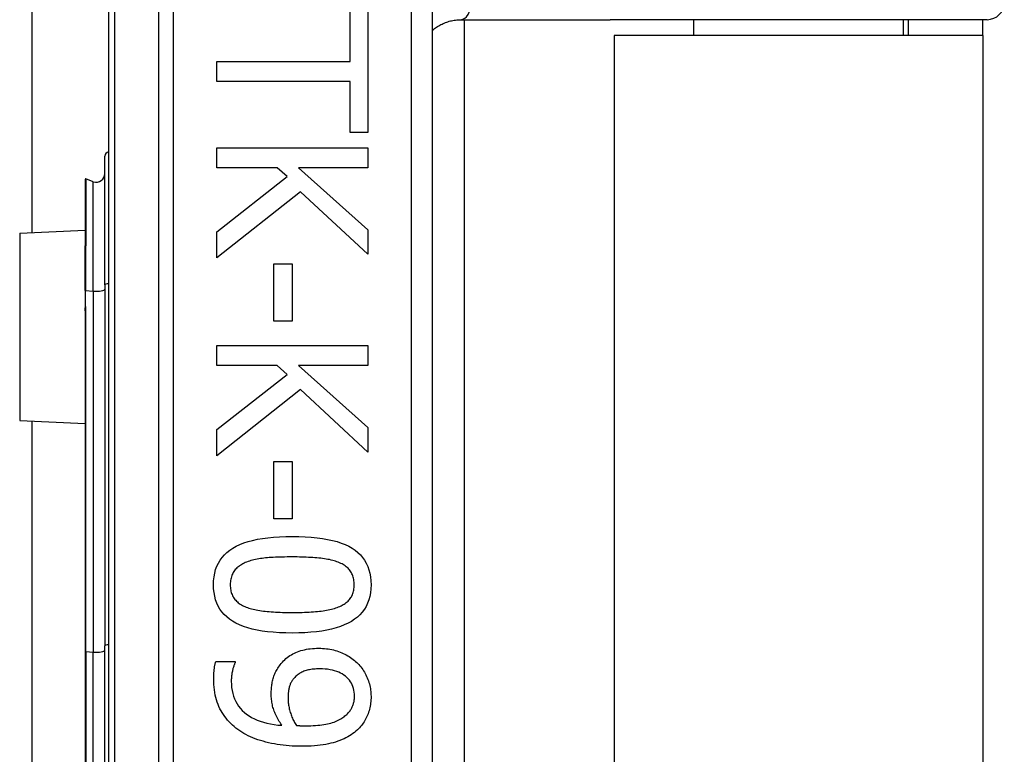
# Model space of a CAD drawing. Header units: inches. Extents: x 5 to 147, y 9 to 79.
# Tile 56 of 95: x 33.761 to 34.658, y 41.735 to 42.404. Entities that reach past the tile are written whole.
import ezdxf

# ---------------------------------------------------------------- set-up
doc = ezdxf.new("R2010")
doc.units = ezdxf.units.IN
doc.header["$MEASUREMENT"] = 0
doc.layers.add('Visible Edges(ANSI)', color=7, linetype='Continuous', lineweight=25)
doc.layers.add('Visible Tangent Edges(ANSI)', color=7, linetype='Continuous', lineweight=25)

msp = doc.modelspace()

# ---------------------------------------------------------------- linework, layer by layer
at = {"layer": 'Visible Edges(ANSI)'}
for p, q in [((33.77235, 42.21054), (33.77235, 54.99012)), ((33.842, 42.71567), (33.842, 40.83348)), ((34.13727, 41.02458), (34.13727, 42.52458)), ((34.06205, 42.36635), (34.06205, 42.41258)), ((34.07836, 42.41258), (34.07836, 42.30181)), ((34.16305, 42.4045), (34.23149, 42.4045)), ((34.16605, 42.4045), (34.16605, 41.14466)), ((34.23149, 42.4045), (34.29898, 42.4045)), ((34.64225, 42.4045), (34.29898, 42.4045)), ((34.37502, 42.4045), (34.37502, 42.39008)), ((34.56597, 42.4045), (34.56597, 42.39008)), ((34.5705, 42.4045), (34.5705, 42.39008)), ((34.6385, 42.39008), (34.6385, 42.4045)), ((34.6385, 42.39008), (34.3025, 42.39008)), ((34.3025, 42.39008), (34.3025, 41.15908)), ((34.6385, 42.39008), (34.6385, 41.15908)), ((33.94056, 42.34804), (33.94056, 42.36635)), ((33.94056, 42.36635), (34.06205, 42.36635)), ((34.06205, 42.34804), (33.94056, 42.34804)), ((34.06205, 42.30181), (34.06205, 42.34804)), ((34.07836, 42.30181), (34.06205, 42.30181)), ((33.94056, 42.28785), (34.07836, 42.28785)), ((33.94056, 42.26953), (33.94056, 42.28785)), ((34.07836, 42.28785), (34.07836, 42.26953)), ((33.83874, 42.1628), (33.83874, 42.28014)), ((33.99561, 42.26953), (33.94056, 42.26953)), ((33.94056, 42.21113), (34.00466, 42.2615)), ((34.00466, 42.2615), (33.99561, 42.26953)), ((34.01504, 42.26953), (34.07836, 42.21303)), ((34.07836, 42.26953), (34.01504, 42.26953)), ((33.82082, 42.25899), (33.82082, 42.19829)), ((33.82818, 42.25687), (33.82135, 42.25936)), ((34.01683, 42.24776), (33.94056, 42.18735)), ((34.07836, 42.1907), (34.01683, 42.24776)), ((33.76112, 42.21005), (33.82082, 42.21265)), ((33.94056, 42.18735), (33.94056, 42.21113)), ((34.07836, 42.21303), (34.07836, 42.1907)), ((33.82082, 42.19829), (33.82082, 42.19768)), ((33.82082, 42.15767), (33.82082, 42.19768)), ((33.99249, 42.18199), (34.00924, 42.18199)), ((33.99249, 42.12984), (33.99249, 42.18199)), ((34.00924, 42.18199), (34.00924, 42.12984)), ((33.83874, 42.1628), (33.83874, 41.83393)), ((33.82082, 42.15767), (33.82082, 42.14487)), ((33.82082, 42.14487), (33.82082, 42.13917)), ((33.82082, 42.13917), (33.82082, 41.82874)), ((34.00924, 42.12984), (33.99249, 42.12984)), ((33.94056, 42.10762), (34.07836, 42.10762)), ((33.94056, 42.08931), (33.94056, 42.10762)), ((34.07836, 42.10762), (34.07836, 42.08931)), ((33.99561, 42.08931), (33.94056, 42.08931)), ((33.94056, 42.03091), (34.00466, 42.08127)), ((34.00466, 42.08127), (33.99561, 42.08931)), ((34.01504, 42.08931), (34.07836, 42.0328)), ((34.07836, 42.08931), (34.01504, 42.08931)), ((34.01683, 42.06753), (33.94056, 42.00712)), ((34.07836, 42.01047), (34.01683, 42.06753)), ((33.76112, 42.03911), (33.82082, 42.0365)), ((33.77235, 41.51054), (33.77235, 42.03862)), ((33.94056, 42.00712), (33.94056, 42.03091)), ((34.07836, 42.0328), (34.07836, 42.01047)), ((33.99249, 42.00176), (34.00924, 42.00176)), ((33.99249, 41.94961), (33.99249, 42.00176)), ((34.00924, 42.00176), (34.00924, 41.94961)), ((34.00924, 41.94961), (33.99249, 41.94961)), ((33.83874, 41.71522), (33.83874, 41.83393)), ((33.82082, 41.82874), (33.82082, 41.72042)), ((33.93978, 41.81975), (33.95753, 41.81975)), ((33.95753, 41.81975), (33.95753, 41.81885))]:
    msp.add_line(p, q, dxfattribs=at)
at = {"layer": 'Visible Edges(ANSI)', "flags": 128}
for points in [[(34.13728, 42.39491), (34.13815, 42.39564), (34.13904, 42.39635), (34.13995, 42.39702), (34.14088, 42.39767), (34.14183, 42.3983), (34.14279, 42.39889), (34.14378, 42.39946), (34.14478, 42.4), (34.1458, 42.40052), (34.14684, 42.40101), (34.14789, 42.40147), (34.14897, 42.4019), (34.15005, 42.40229), (34.15116, 42.40266), (34.15228, 42.403), (34.15342, 42.4033), (34.15458, 42.40358), (34.15575, 42.40382), (34.15694, 42.40402), (34.15814, 42.40419), (34.15935, 42.40432), (34.16057, 42.40442), (34.16181, 42.40448), (34.16305, 42.4045)], [(33.93766, 41.88954), (33.93778, 41.89325), (33.93815, 41.89679), (33.93876, 41.90017), (33.93962, 41.90338), (33.94073, 41.90642), (33.94208, 41.90929), (33.94368, 41.91199), (33.94552, 41.91453), (33.94761, 41.91689), (33.94995, 41.91909), (33.95253, 41.92112), (33.95536, 41.92298), (33.95844, 41.92468), (33.96177, 41.92624), (33.96537, 41.92765), (33.96922, 41.92891), (33.97333, 41.93002), (33.9777, 41.93098), (33.98233, 41.93179), (33.98722, 41.93246), (33.99236, 41.93298), (33.99777, 41.93335), (34.00343, 41.93357), (34.00935, 41.93364)], [(34.00935, 41.93364), (34.01542, 41.93357), (34.02122, 41.93335), (34.02674, 41.93297), (34.03198, 41.93245), (34.03695, 41.93177), (34.04163, 41.93095), (34.04604, 41.92998), (34.05017, 41.92886), (34.05402, 41.92758), (34.05759, 41.92616), (34.06088, 41.92459), (34.0639, 41.92287), (34.06665, 41.92099), (34.06917, 41.91895), (34.07144, 41.91675), (34.07348, 41.91438), (34.07528, 41.91184), (34.07683, 41.90915), (34.07815, 41.90629), (34.07923, 41.90327), (34.08007, 41.90008), (34.08067, 41.89673), (34.08103, 41.89321), (34.08115, 41.88954)], [(34.00935, 41.91489), (34.00696, 41.91488), (34.00464, 41.91486), (34.00239, 41.91483), (34.0002, 41.91479), (33.99808, 41.91473), (33.99603, 41.91466), (33.99404, 41.91458), (33.99213, 41.91449), (33.99027, 41.91438), (33.98849, 41.91426), (33.98677, 41.91413), (33.98512, 41.91399), (33.98351, 41.91383), (33.98194, 41.91364), (33.98039, 41.91342), (33.97887, 41.91317), (33.97739, 41.9129), (33.97593, 41.9126), (33.9745, 41.91227), (33.97311, 41.91191), (33.97174, 41.91152), (33.9704, 41.91111), (33.96909, 41.91067), (33.96781, 41.9102)], [(34.05133, 41.91008), (34.05014, 41.91054), (34.04889, 41.91096), (34.04759, 41.91137), (34.04623, 41.91175), (34.04483, 41.9121), (34.04338, 41.91243), (34.04187, 41.91273), (34.04032, 41.91301), (34.03871, 41.91327), (34.03705, 41.9135), (34.03534, 41.9137), (34.03358, 41.91388), (34.03177, 41.91404), (34.02993, 41.91419), (34.02804, 41.91432), (34.02612, 41.91444), (34.02416, 41.91454), (34.02216, 41.91463), (34.02012, 41.91471), (34.01804, 41.91477), (34.01593, 41.91482), (34.01377, 41.91486), (34.01158, 41.91488), (34.00935, 41.91489)], [(33.96781, 41.9102), (33.96664, 41.90973), (33.96552, 41.90924), (33.96444, 41.90871), (33.96341, 41.90815), (33.96242, 41.90756), (33.96148, 41.90694), (33.96059, 41.90629), (33.95974, 41.9056), (33.95894, 41.90489), (33.95818, 41.90414), (33.95747, 41.90336), (33.95681, 41.90255), (33.95619, 41.9017), (33.95563, 41.9008), (33.95512, 41.89987), (33.95467, 41.89889), (33.95427, 41.89787), (33.95392, 41.89681), (33.95362, 41.8957), (33.95338, 41.89456), (33.9532, 41.89337), (33.95306, 41.89213), (33.95298, 41.89086), (33.95296, 41.88954)], [(34.06585, 41.88954), (34.06582, 41.8908), (34.06575, 41.89203), (34.06562, 41.89322), (34.06545, 41.89437), (34.06522, 41.89548), (34.06494, 41.89656), (34.06461, 41.8976), (34.06424, 41.89859), (34.06381, 41.89956), (34.06333, 41.90048), (34.0628, 41.90136), (34.06222, 41.90221), (34.06159, 41.90302), (34.06091, 41.90381), (34.06018, 41.90457), (34.0594, 41.90529), (34.05857, 41.90599), (34.05768, 41.90666), (34.05675, 41.90731), (34.05577, 41.90792), (34.05474, 41.9085), (34.05365, 41.90906), (34.05252, 41.90959), (34.05133, 41.91008)], [(34.00946, 41.84554), (34.00342, 41.84562), (33.99765, 41.84584), (33.99215, 41.84621), (33.98693, 41.84674), (33.98199, 41.84741), (33.97731, 41.84823), (33.97291, 41.84921), (33.96879, 41.85033), (33.96494, 41.8516), (33.96136, 41.85302), (33.95805, 41.8546), (33.95502, 41.85632), (33.95225, 41.85819), (33.94972, 41.86023), (33.94742, 41.86243), (33.94537, 41.8648), (33.94357, 41.86732), (33.942, 41.87001), (33.94067, 41.87286), (33.93959, 41.87587), (33.93874, 41.87904), (33.93814, 41.88238), (33.93778, 41.88588), (33.93766, 41.88954)], [(33.95296, 41.88954), (33.95298, 41.88829), (33.95306, 41.88708), (33.95318, 41.8859), (33.95336, 41.88477), (33.95359, 41.88366), (33.95386, 41.8826), (33.95419, 41.88157), (33.95457, 41.88058), (33.955, 41.87962), (33.95548, 41.8787), (33.95601, 41.87782), (33.95658, 41.87697), (33.95722, 41.87616), (33.9579, 41.87538), (33.95863, 41.87463), (33.95941, 41.8739), (33.96024, 41.87321), (33.96112, 41.87255), (33.96205, 41.87192), (33.96304, 41.87132), (33.96407, 41.87075), (33.96515, 41.8702), (33.96629, 41.86969), (33.96747, 41.86921)], [(34.08115, 41.88954), (34.08102, 41.88584), (34.08065, 41.88231), (34.08003, 41.87895), (34.07916, 41.87576), (34.07805, 41.87273), (34.07668, 41.86987), (34.07507, 41.86718), (34.07321, 41.86465), (34.0711, 41.86229), (34.06874, 41.86009), (34.06614, 41.85807), (34.06328, 41.8562), (34.06018, 41.8545), (34.05682, 41.85295), (34.05322, 41.85154), (34.04936, 41.85028), (34.04525, 41.84917), (34.04089, 41.84821), (34.03628, 41.84739), (34.03142, 41.84673), (34.02631, 41.84621), (34.02094, 41.84584), (34.01533, 41.84561), (34.00946, 41.84554)], [(34.05156, 41.86933), (34.05271, 41.86981), (34.05381, 41.87031), (34.05486, 41.87085), (34.05587, 41.87142), (34.05683, 41.87201), (34.05774, 41.87263), (34.05861, 41.87329), (34.05942, 41.87397), (34.06019, 41.87468), (34.06092, 41.87541), (34.06159, 41.87618), (34.06222, 41.87697), (34.0628, 41.8778), (34.06333, 41.87867), (34.06381, 41.87958), (34.06424, 41.88053), (34.06461, 41.88152), (34.06494, 41.88254), (34.06522, 41.88361), (34.06545, 41.88472), (34.06562, 41.88586), (34.06575, 41.88705), (34.06582, 41.88827), (34.06585, 41.88954)], [(33.96747, 41.86921), (33.96863, 41.86878), (33.96985, 41.86836), (33.97111, 41.86797), (33.97242, 41.8676), (33.97379, 41.86725), (33.97521, 41.86692), (33.97667, 41.86662), (33.97819, 41.86634), (33.97976, 41.86607), (33.98138, 41.86583), (33.98306, 41.86561), (33.98478, 41.86542), (33.98656, 41.86524), (33.98838, 41.86508), (33.99026, 41.86493), (33.99219, 41.8648), (33.99417, 41.86468), (33.9962, 41.86458), (33.99828, 41.86449), (34.00041, 41.86442), (34.0026, 41.86437), (34.00483, 41.86433), (34.00712, 41.86431), (34.00946, 41.8643)], [(34.00946, 41.8643), (34.0118, 41.86431), (34.01408, 41.86433), (34.01632, 41.86437), (34.0185, 41.86442), (34.02063, 41.86449), (34.0227, 41.86458), (34.02473, 41.86468), (34.0267, 41.8648), (34.02863, 41.86493), (34.0305, 41.86508), (34.03231, 41.86524), (34.03408, 41.86542), (34.0358, 41.86562), (34.03747, 41.86584), (34.03909, 41.86608), (34.04066, 41.86635), (34.04219, 41.86664), (34.04367, 41.86695), (34.0451, 41.86729), (34.04649, 41.86765), (34.04783, 41.86803), (34.04912, 41.86844), (34.05036, 41.86887), (34.05156, 41.86933)], [(33.9984, 41.81673), (33.99937, 41.81793), (34.00038, 41.81909), (34.00144, 41.82019), (34.00253, 41.82125), (34.00366, 41.82225), (34.00484, 41.82321), (34.00605, 41.82411), (34.00731, 41.82497), (34.00861, 41.82578), (34.00995, 41.82653), (34.01133, 41.82724), (34.01275, 41.8279), (34.01422, 41.8285), (34.01574, 41.82906), (34.0173, 41.82956), (34.01891, 41.83001), (34.02058, 41.8304), (34.02229, 41.83075), (34.02405, 41.83104), (34.02585, 41.83127), (34.02771, 41.83146), (34.02962, 41.83159), (34.03157, 41.83167), (34.03358, 41.83169)], [(34.03358, 41.83169), (34.03533, 41.83167), (34.03706, 41.8316), (34.03877, 41.83148), (34.04045, 41.83131), (34.04211, 41.83109), (34.04374, 41.83083), (34.04535, 41.83052), (34.04693, 41.83016), (34.04849, 41.82975), (34.05002, 41.82929), (34.05153, 41.82879), (34.05301, 41.82823), (34.05446, 41.82764), (34.05588, 41.82701), (34.05727, 41.82634), (34.05862, 41.82564), (34.05993, 41.8249), (34.06122, 41.82413), (34.06246, 41.82332), (34.06368, 41.82248), (34.06486, 41.8216), (34.066, 41.82068), (34.06712, 41.81973), (34.06819, 41.81874)], [(33.93788, 41.80411), (33.93788, 41.80473), (33.93789, 41.80536), (33.93791, 41.80599), (33.93792, 41.80663), (33.93795, 41.80727), (33.93798, 41.80792), (33.93801, 41.80858), (33.93805, 41.80925), (33.9381, 41.80992), (33.93815, 41.8106), (33.93821, 41.81129), (33.93827, 41.81199), (33.93834, 41.81268), (33.93842, 41.81336), (33.93851, 41.81404), (33.93861, 41.81471), (33.93872, 41.81537), (33.93884, 41.81602), (33.93897, 41.81666), (33.93912, 41.8173), (33.93927, 41.81792), (33.93943, 41.81854), (33.9396, 41.81915), (33.93978, 41.81975)], [(33.95753, 41.81885), (33.95731, 41.81844), (33.95709, 41.818), (33.95687, 41.81752), (33.95666, 41.817), (33.95645, 41.81645), (33.95624, 41.81587), (33.95603, 41.81524), (33.95582, 41.81458), (33.95562, 41.81389), (33.95542, 41.81316), (33.95522, 41.8124), (33.95502, 41.81159), (33.95483, 41.81077), (33.95466, 41.80995), (33.95451, 41.80913), (33.95437, 41.80831), (33.95425, 41.80748), (33.95414, 41.80665), (33.95405, 41.80582), (33.95398, 41.80499), (33.95392, 41.80416), (33.95388, 41.80333), (33.95386, 41.80249), (33.95385, 41.80166)], [(33.99025, 41.79015), (33.99026, 41.79141), (33.9903, 41.79265), (33.99036, 41.79387), (33.99044, 41.79507), (33.99054, 41.79626), (33.99067, 41.79743), (33.99082, 41.79858), (33.991, 41.79971), (33.99119, 41.80082), (33.99142, 41.80192), (33.99166, 41.803), (33.99193, 41.80406), (33.99223, 41.80511), (33.99257, 41.80616), (33.99296, 41.80722), (33.99339, 41.80827), (33.99387, 41.80932), (33.99438, 41.81038), (33.99495, 41.81144), (33.99555, 41.81249), (33.9962, 41.81355), (33.99689, 41.81461), (33.99763, 41.81567), (33.9984, 41.81673)], [(34.03436, 41.81293), (34.03293, 41.81292), (34.03154, 41.81287), (34.0302, 41.81279), (34.02889, 41.81269), (34.02763, 41.81255), (34.02642, 41.81238), (34.02524, 41.81217), (34.02411, 41.81194), (34.02302, 41.81168), (34.02198, 41.81138), (34.02097, 41.81106), (34.02001, 41.8107), (34.01908, 41.81031), (34.01818, 41.80988), (34.01729, 41.80942), (34.01643, 41.80891), (34.01559, 41.80837), (34.01478, 41.8078), (34.01398, 41.80718), (34.01321, 41.80653), (34.01246, 41.80584), (34.01174, 41.80512), (34.01103, 41.80435), (34.01035, 41.80355)], [(34.06607, 41.78803), (34.06602, 41.7899), (34.06585, 41.7917), (34.06556, 41.79344), (34.06517, 41.79511), (34.06466, 41.79672), (34.06404, 41.79826), (34.0633, 41.79974), (34.06245, 41.80116), (34.06149, 41.80251), (34.06041, 41.8038), (34.05922, 41.80502), (34.05792, 41.80618), (34.05651, 41.80726), (34.055, 41.80824), (34.05339, 41.80913), (34.05168, 41.80993), (34.04987, 41.81064), (34.04796, 41.81125), (34.04594, 41.81176), (34.04383, 41.81218), (34.04161, 41.81251), (34.03929, 41.81275), (34.03688, 41.81289), (34.03436, 41.81293)], [(34.06819, 41.81874), (34.0692, 41.81777), (34.07017, 41.81677), (34.07109, 41.81573), (34.07199, 41.81465), (34.07284, 41.81354), (34.07365, 41.81239), (34.07443, 41.8112), (34.07517, 41.80998), (34.07587, 41.80872), (34.07653, 41.80743), (34.07716, 41.8061), (34.07774, 41.80473), (34.07829, 41.80334), (34.07878, 41.80195), (34.07923, 41.80056), (34.07963, 41.79916), (34.07999, 41.79777), (34.0803, 41.79637), (34.08056, 41.79496), (34.08077, 41.79356), (34.08093, 41.79215), (34.08105, 41.79075), (34.08112, 41.78933), (34.08115, 41.78792)], [(33.95988, 41.75755), (33.95813, 41.75889), (33.95645, 41.76028), (33.95484, 41.76171), (33.9533, 41.76319), (33.95183, 41.76472), (33.95043, 41.76629), (33.9491, 41.7679), (33.94784, 41.76956), (33.94666, 41.77126), (33.94554, 41.77301), (33.9445, 41.7748), (33.94352, 41.77664), (33.94262, 41.77854), (33.9418, 41.78051), (33.94105, 41.78255), (33.94039, 41.78466), (33.9398, 41.78684), (33.93929, 41.78909), (33.93886, 41.79142), (33.93851, 41.79381), (33.93823, 41.79628), (33.93804, 41.79882), (33.93792, 41.80143), (33.93788, 41.80411)], [(34.01035, 41.80355), (34.00988, 41.80295), (34.00944, 41.80234), (34.00902, 41.80172), (34.00863, 41.80108), (34.00827, 41.80043), (34.00794, 41.79977), (34.00763, 41.7991), (34.00735, 41.79842), (34.0071, 41.79772), (34.00687, 41.79702), (34.00667, 41.7963), (34.0065, 41.79557), (34.00635, 41.79483), (34.00621, 41.79408), (34.00608, 41.79332), (34.00597, 41.79255), (34.00587, 41.79177), (34.00579, 41.79098), (34.00572, 41.79018), (34.00566, 41.78937), (34.00561, 41.78855), (34.00558, 41.78772), (34.00556, 41.78687), (34.00555, 41.78602)], [(33.95385, 41.80166), (33.95393, 41.7987), (33.95418, 41.79584), (33.9546, 41.7931), (33.95518, 41.79046), (33.95592, 41.78793), (33.95684, 41.78551), (33.95791, 41.78319), (33.95916, 41.78099), (33.96057, 41.77889), (33.96215, 41.7769), (33.96389, 41.77501), (33.9658, 41.77324), (33.96786, 41.77158), (33.97006, 41.77004), (33.97241, 41.76863), (33.97489, 41.76734), (33.97752, 41.76617), (33.98029, 41.76513), (33.98319, 41.76421), (33.98624, 41.76341), (33.98944, 41.76274), (33.99277, 41.76219), (33.99624, 41.76176), (33.99986, 41.76146)], [(33.99986, 41.76146), (33.99904, 41.76268), (33.99826, 41.76389), (33.99751, 41.7651), (33.99681, 41.7663), (33.99614, 41.76748), (33.99551, 41.76866), (33.99492, 41.76983), (33.99437, 41.77099), (33.99386, 41.77213), (33.99338, 41.77327), (33.99294, 41.77441), (33.99254, 41.77553), (33.99218, 41.77665), (33.99184, 41.77779), (33.99154, 41.77895), (33.99127, 41.78013), (33.99103, 41.78132), (33.99082, 41.78253), (33.99065, 41.78376), (33.99051, 41.78501), (33.9904, 41.78627), (33.99032, 41.78755), (33.99027, 41.78884), (33.99025, 41.79015)], [(34.00555, 41.78602), (34.00556, 41.78503), (34.00561, 41.78403), (34.00568, 41.78301), (34.00578, 41.78198), (34.00591, 41.78094), (34.00607, 41.77988), (34.00625, 41.77881), (34.00647, 41.77774), (34.00671, 41.77664), (34.00698, 41.77554), (34.00729, 41.77442), (34.00762, 41.77329), (34.00797, 41.77217), (34.00834, 41.77107), (34.00874, 41.76999), (34.00915, 41.76894), (34.00958, 41.76791), (34.01003, 41.7669), (34.0105, 41.76592), (34.01099, 41.76496), (34.0115, 41.76402), (34.01203, 41.7631), (34.01258, 41.76221), (34.01314, 41.76135)], [(34.05826, 41.77072), (34.05898, 41.7714), (34.05967, 41.77207), (34.06032, 41.77275), (34.06092, 41.77342), (34.06149, 41.7741), (34.06203, 41.77479), (34.06252, 41.77547), (34.06297, 41.77616), (34.06339, 41.77685), (34.06376, 41.77754), (34.0641, 41.77824), (34.0644, 41.77893), (34.06467, 41.77964), (34.06491, 41.78035), (34.06513, 41.78107), (34.06533, 41.7818), (34.0655, 41.78255), (34.06565, 41.7833), (34.06578, 41.78406), (34.06589, 41.78484), (34.06597, 41.78562), (34.06603, 41.78642), (34.06606, 41.78722), (34.06607, 41.78803)], [(34.08115, 41.78792), (34.08113, 41.78635), (34.08106, 41.78481), (34.08095, 41.78329), (34.08079, 41.78179), (34.0806, 41.78032), (34.08035, 41.77888), (34.08006, 41.77746), (34.07973, 41.77606), (34.07936, 41.77469), (34.07894, 41.77334), (34.07847, 41.77202), (34.07797, 41.77072), (34.07742, 41.76945), (34.07683, 41.76821), (34.0762, 41.767), (34.07553, 41.76581), (34.07482, 41.76465), (34.07407, 41.76352), (34.07328, 41.76242), (34.07246, 41.76135), (34.07159, 41.7603), (34.07068, 41.75928), (34.06974, 41.75829), (34.06875, 41.75733)], [(34.02185, 41.76101), (34.02414, 41.76103), (34.02636, 41.76108), (34.02851, 41.76117), (34.03059, 41.7613), (34.03259, 41.76146), (34.03453, 41.76165), (34.03639, 41.76188), (34.03818, 41.76215), (34.0399, 41.76245), (34.04155, 41.76279), (34.04313, 41.76317), (34.04463, 41.76358), (34.04608, 41.76402), (34.04746, 41.76449), (34.04879, 41.76499), (34.05007, 41.76551), (34.05129, 41.76607), (34.05245, 41.76665), (34.05356, 41.76726), (34.05461, 41.7679), (34.0556, 41.76856), (34.05654, 41.76925), (34.05743, 41.76998), (34.05826, 41.77072)], [(34.01314, 41.76135), (34.01337, 41.76133), (34.01362, 41.76131), (34.01387, 41.76129), (34.01414, 41.76127), (34.01442, 41.76125), (34.01472, 41.76123), (34.01503, 41.76121), (34.01535, 41.7612), (34.01569, 41.76118), (34.01604, 41.76116), (34.0164, 41.76114), (34.01677, 41.76112), (34.01716, 41.7611), (34.01755, 41.76109), (34.01795, 41.76107), (34.01835, 41.76106), (34.01877, 41.76105), (34.01919, 41.76104), (34.01961, 41.76103), (34.02005, 41.76102), (34.02049, 41.76102), (34.02094, 41.76101), (34.02139, 41.76101), (34.02185, 41.76101)], [(34.01772, 41.74236), (34.01489, 41.74239), (34.01208, 41.74247), (34.00929, 41.7426), (34.00653, 41.74279), (34.00379, 41.74303), (34.00108, 41.74333), (33.9984, 41.74367), (33.99574, 41.74407), (33.9931, 41.74453), (33.99049, 41.74504), (33.9879, 41.7456), (33.98534, 41.74621), (33.98282, 41.74688), (33.98038, 41.7476), (33.97801, 41.74837), (33.97571, 41.74919), (33.97348, 41.75005), (33.97132, 41.75097), (33.96924, 41.75194), (33.96722, 41.75296), (33.96528, 41.75403), (33.96341, 41.75516), (33.96161, 41.75633), (33.95988, 41.75755)], [(34.06875, 41.75733), (34.06745, 41.75616), (34.06609, 41.75503), (34.06466, 41.75395), (34.06317, 41.75292), (34.06161, 41.75193), (34.05999, 41.75099), (34.0583, 41.75009), (34.05654, 41.74924), (34.05472, 41.74843), (34.05284, 41.74766), (34.05089, 41.74694), (34.04888, 41.74627), (34.04678, 41.74565), (34.0446, 41.74508), (34.04232, 41.74456), (34.03996, 41.7441), (34.0375, 41.74369), (34.03495, 41.74334), (34.0323, 41.74304), (34.02957, 41.7428), (34.02675, 41.74261), (34.02383, 41.74247), (34.02082, 41.74239), (34.01772, 41.74236)]]:
    msp.add_lwpolyline(points, dxfattribs=at)
at = {"layer": 'Visible Edges(ANSI)'}
for centre, radius, start, end in [((34.64225, 42.42025), 0.01575, 270, 0), ((33.84268, 42.28014), 0.00394, 100.02047, 180), ((33.83087, 42.26427), 0.00787, 250, 0), ((33.82122, 42.25899), 0.000394, 70, 180)]:
    msp.add_arc(centre, radius, start, end, dxfattribs=at)
at = {"layer": 'Visible Tangent Edges(ANSI)'}
for p, q in [((33.84776, 40.83348), (33.84776, 42.71567)), ((33.88741, 42.52458), (33.88741, 41.02458)), ((33.90133, 41.02458), (33.90133, 42.52458)), ((34.11759, 42.52458), (34.11759, 41.02458)), ((33.82135, 42.25936), (33.82135, 42.1985)), ((33.82818, 42.15708), (33.82818, 42.25687)), ((33.76112, 42.21005), (33.76112, 42.03911)), ((33.82109, 42.19778), (33.82109, 42.15772)), ((33.82109, 42.14491), (33.82109, 42.15772)), ((33.82109, 42.15772), (33.82818, 42.15708)), ((33.82818, 42.15708), (33.82818, 41.82822)), ((33.82135, 41.82883), (33.82135, 42.13926)), ((33.82135, 41.82883), (33.82135, 41.72033)), ((33.82135, 41.82883), (33.82818, 41.82822)), ((33.82818, 41.72094), (33.82818, 41.82822))]:
    msp.add_line(p, q, dxfattribs=at)
at = {"layer": 'Visible Tangent Edges(ANSI)', "flags": 128}
for points in [[(33.82109, 42.19778), (33.82107, 42.19783), (33.82105, 42.19787), (33.82104, 42.1979), (33.82102, 42.19794), (33.821, 42.19797), (33.82099, 42.198), (33.82097, 42.19803), (33.82096, 42.19806), (33.82094, 42.19808), (33.82093, 42.19811), (33.82092, 42.19813), (33.8209, 42.19814), (33.82089, 42.19816), (33.82088, 42.19818), (33.82087, 42.19819), (33.82086, 42.19821), (33.82085, 42.19822), (33.82084, 42.19823), (33.82084, 42.19824), (33.82083, 42.19825), (33.82083, 42.19826), (33.82083, 42.19827), (33.82082, 42.19828), (33.82082, 42.19829)], [(33.82109, 42.19778), (33.82111, 42.19781), (33.82113, 42.19783), (33.82114, 42.19786), (33.82116, 42.19788), (33.82118, 42.19791), (33.82119, 42.19794), (33.82121, 42.19797), (33.82123, 42.19799), (33.82124, 42.19802), (33.82125, 42.19805), (33.82127, 42.19808), (33.82128, 42.19811), (33.82129, 42.19814), (33.8213, 42.19817), (33.82131, 42.1982), (33.82132, 42.19823), (33.82133, 42.19827), (33.82133, 42.1983), (33.82134, 42.19833), (33.82134, 42.19836), (33.82135, 42.1984), (33.82135, 42.19843), (33.82135, 42.19846), (33.82135, 42.1985)], [(33.82082, 42.13917), (33.82082, 42.13941), (33.82083, 42.13965), (33.82083, 42.13989), (33.82084, 42.14013), (33.82084, 42.14038), (33.82085, 42.14062), (33.82086, 42.14086), (33.82087, 42.1411), (33.82088, 42.14134), (33.82089, 42.14158), (33.82091, 42.14182), (33.82092, 42.14206), (33.82093, 42.1423), (33.82094, 42.14254), (33.82096, 42.14278), (33.82097, 42.14302), (33.82098, 42.14326), (33.821, 42.14349), (33.82101, 42.14373), (33.82103, 42.14397), (33.82104, 42.1442), (33.82106, 42.14444), (33.82107, 42.14468), (33.82109, 42.14491)], [(33.82135, 42.13926), (33.82135, 42.13949), (33.82135, 42.13973), (33.82134, 42.13996), (33.82134, 42.1402), (33.82133, 42.14043), (33.82132, 42.14067), (33.82132, 42.1409), (33.82131, 42.14114), (33.82129, 42.14137), (33.82128, 42.14161), (33.82127, 42.14185), (33.82126, 42.14208), (33.82125, 42.14232), (33.82123, 42.14255), (33.82122, 42.14279), (33.8212, 42.14302), (33.82119, 42.14326), (33.82118, 42.1435), (33.82116, 42.14373), (33.82115, 42.14397), (33.82113, 42.1442), (33.82112, 42.14444), (33.8211, 42.14468), (33.82109, 42.14491)]]:
    msp.add_lwpolyline(points, dxfattribs=at)
at = {"layer": 'Visible Tangent Edges(ANSI)'}
for centre, major_axis, ratio, start_param, end_param in [((34.16305, 42.42025), (0, -0.01575), 0.580671, 0, 1.570796), ((33.82122, 42.19829), (-0.000394, 0), 0.548442, 4.363323, 6.283185), ((33.82102, 42.19768), (-0.000197, 0), 0.542742, 4.363323, 6.283185), ((33.84268, 42.1628), (-0.00394, 0), 0.245714, 4.887279, 6.283185), ((33.82102, 42.15767), (-0.000197, 0), 0.245714, 4.363323, 6.283185), ((33.83087, 42.1589), (0.00787, 0), 0.245714, 4.363323, 6.283185), ((33.82102, 42.14487), (-0.000197, 0), 0.245714, 4.363323, 6.283185), ((33.82122, 42.13917), (-0.000394, 0), 0.245714, 4.363323, 6.283185), ((33.84268, 41.83393), (-0.00394, 0), 0.245714, 4.887279, 6.283185), ((33.82122, 41.82874), (-0.000394, 0), 0.245714, 4.363323, 6.283185), ((33.83087, 41.83003), (0.00787, 0), 0.245714, 4.363323, 6.283185)]:
    msp.add_ellipse(centre, major_axis=major_axis, ratio=ratio, start_param=start_param, end_param=end_param, dxfattribs=at)

doc.saveas('drawing.dxf')
